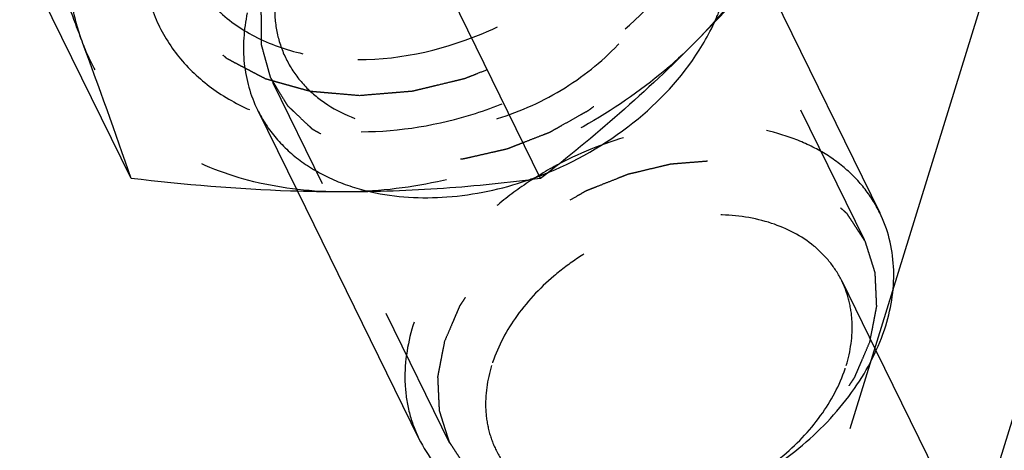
# Model space of a CAD drawing. Header units: millimetres. Extents: x 0 to 410, y 0 to 287.
# Tile 6 of 57: x 257.6 to 272.95, y 157.66 to 164.38. Entities that reach past the tile are written whole.
import ezdxf

# ---------------------------------------------------------------- set-up
doc = ezdxf.new("R2010")
doc.units = ezdxf.units.MM
doc.header["$LTSCALE"] = 22.55
doc.linetypes.add('HIDDEN', pattern=[0.2, 0.1, -0.1])
doc.layers.get('0').update_dxf_attribs({"linetype": 'CONTINUOUS'})
doc.layers.add('1_ASSI', color=7, linetype='CONTINUOUS')
doc.layers.add('DEFAULT_2', color=8, linetype='HIDDEN')

msp = doc.modelspace()

# ---------------------------------------------------------------- linework, layer by layer
at = {"color": 7, "linetype": 'Continuous'}
msp.add_line((274.83847, 171.89831), (271.20868, 160.15229), dxfattribs=at)
msp.add_arc((265.07781, 165.88369), 3.69327, 329.037451, 335.007587, dxfattribs=at)
for points, knots in [([(265.84827, 161.99784), (266.34841, 162.20466), (267.26548, 162.74908), (267.98311, 163.54697), (268.2448, 163.98359)], [0, 0, 0, 0, 0.51532052, 1, 1, 1, 1]), ([(263.07645, 161.69271), (263.46278, 161.60589), (264.2983, 161.56114), (265.11184, 161.73564), (265.51617, 161.87291)], [0, 0, 0, 0, 0.48114403, 1, 1, 1, 1]), ([(271.10083, 159.60629), (271.19236, 159.90246), (271.2609, 160.367), (271.17187, 160.9641), (271.07088, 161.23929), (271.00751, 161.36847)], [0, 0, 0, 0, 0.51614538, 0.76042895, 1, 1, 1, 1]), ([(263.82567, 157.84412), (263.89317, 157.70653), (264.06137, 157.44266), (264.39797, 157.10567), (264.81053, 156.83358), (265.4622, 156.55935), (266.41076, 156.42082), (267.60449, 156.56894), (268.58208, 156.93415), (269.30945, 157.3576), (269.96555, 157.84944), (270.63627, 158.56673), (270.99312, 159.25774), (271.10083, 159.60629)], [0, 0, 0, 0, 0.05076188, 0.10266116, 0.15665654, 0.21340488, 0.33572888, 0.46888443, 0.60809603, 0.67808438, 0.74713477, 0.87916636, 1, 1, 1, 1])]:
    msp.add_open_spline(points, degree=3, knots=knots, dxfattribs=at)
at = {"layer": '1_ASSI', "color": 7, "linetype": 'Continuous'}
for p, q in [((265.72243, 161.90084), (264.07714, 165.2536)), ((269.15991, 165.1335), (271.00752, 161.36847)), ((259.34113, 161.90084), (257.87538, 164.88773)), ((261.93194, 161.70311), (263.82566, 157.84412)), ((270.94911, 159.21756), (272.70265, 155.64421))]:
    msp.add_line(p, q, dxfattribs=at)
at = {"layer": '1_ASSI', "color": 8, "linetype": 'HIDDEN'}
for p, q in [((261.30907, 162.9724), (261.93194, 161.70311)), ((270.41481, 160.30634), (270.94911, 159.21756))]:
    msp.add_line(p, q, dxfattribs=at)
msp.add_arc((161.67042, 128.14372), 103.33979, 19.0662661, 20.3265153, dxfattribs=at)
for points, knots in [([(258.57506, 164.04082), (258.50904, 164.21935), (258.40834, 164.59378), (258.33823, 165.38962), (258.51448, 166.44579), (259.09794, 167.66715), (259.68803, 168.39719), (260.02746, 168.74078)], [0, 0, 0, 0, 0.11031752, 0.22328827, 0.46105595, 0.7200841, 1, 1, 1, 1]), ([(269.59941, 168.74078), (269.66544, 168.56225), (269.76613, 168.18782), (269.83624, 167.39198), (269.66, 166.33581), (269.07654, 165.11445), (268.48644, 164.38441), (268.14701, 164.04082)], [0, 0, 0, 0, 0.11031752, 0.22328827, 0.46105595, 0.7200841, 1, 1, 1, 1]), ([(258.57506, 164.04082), (258.5004, 164.2427), (258.18149, 165.09797), (257.85471, 165.95029), (257.60288, 166.6008)], [0, 0, 0, 0, 0.23580535, 1, 1, 1, 1]), ([(262.63484, 161.69084), (262.17145, 161.69084), (261.27806, 161.7852), (260.24507, 162.17967), (259.5654, 162.64509), (259.14227, 163.05316), (258.80462, 163.51968), (258.64052, 163.86385), (258.57506, 164.04082)], [0, 0, 0, 0, 0.27870691, 0.53474443, 0.65539857, 0.77215737, 0.8865138, 1, 1, 1, 1]), ([(268.14701, 164.04082), (267.78882, 163.67824), (266.98491, 163.01951), (265.6161, 162.27778), (264.14631, 161.80647), (263.13102, 161.69084), (262.63484, 161.69084)], [0, 0, 0, 0, 0.24930122, 0.50446868, 0.75729797, 1, 1, 1, 1])]:
    msp.add_open_spline(points, degree=3, knots=knots, dxfattribs=at)
at = {"layer": '1_ASSI', "color": 7, "linetype": 'Continuous'}
for points, knots in [([(270.36548, 166.6008), (270.01616, 166.15098), (269.30471, 165.27283), (268.54067, 164.4393), (268.14701, 164.04082)], [0, 0, 0, 0, 0.50415989, 1, 1, 1, 1]), ([(268.14701, 164.04082), (267.76295, 163.65205), (266.97657, 162.91229), (266.14218, 162.2278), (265.72243, 161.90084)], [0, 0, 0, 0, 0.50668517, 1, 1, 1, 1]), ([(262.63484, 161.69084), (262.36506, 161.69084), (261.26452, 161.71074), (260.16635, 161.80525), (259.34113, 161.90084)], [0, 0, 0, 0, 0.24513515, 1, 1, 1, 1]), ([(265.72243, 161.90084), (265.21986, 161.83516), (264.19264, 161.72792), (263.16013, 161.69084), (262.63484, 161.69084)], [0, 0, 0, 0, 0.49106078, 1, 1, 1, 1])]:
    msp.add_open_spline(points, degree=3, knots=knots, dxfattribs=at)
at = {"layer": 'DEFAULT_2', "color": 8, "linetype": 'HIDDEN'}
for p, q in [((277.12849, 171.26517), (258.97351, 112.51565)), ((270.77042, 160.94364), (268.00982, 166.56915)), ((264.30675, 157.77173), (261.54615, 163.39724)), ((271.20868, 160.15229), (267.91822, 149.50437))]:
    msp.add_line(p, q, dxfattribs=at)
for centre, radius, start, end in [((263.76242, 167.03773), 5.45445, 288.755255, 290.892359), ((263.74666, 167.07956), 5.49914, 290.890326, 291.781071), ((263.7407, 167.09452), 5.51525, 291.780922, 292.466032)]:
    msp.add_arc(centre, radius, start, end, dxfattribs=at)
for points, knots in [([(265.24915, 170.15077), (264.64814, 170.15077), (263.72907, 169.99315), (262.5875, 169.5368), (261.51882, 168.92443), (260.60917, 168.11057), (259.96374, 167.15154), (259.6452, 166.41505), (259.49638, 165.67347), (259.52617, 164.95457), (259.73696, 164.28854), (260.12102, 163.706), (260.65959, 163.23257), (261.32769, 162.88535), (262.09755, 162.67517), (262.64429, 162.63083), (262.92532, 162.63083)], [0, 0, 0, 0, 0.13834299, 0.21034331, 0.28240703, 0.42117751, 0.48619181, 0.54734361, 0.60466738, 0.65884741, 0.7112071, 0.76349097, 0.81746492, 0.87448709, 0.93531333, 1, 1, 1, 1]), ([(262.92532, 162.63083), (263.52634, 162.63083), (264.4454, 162.78845), (265.58697, 163.2448), (266.65565, 163.85717), (267.5653, 164.67103), (268.21073, 165.63007), (268.52927, 166.36655), (268.6781, 167.10813), (268.64831, 167.82703), (268.43752, 168.49307), (268.05345, 169.0756), (267.51488, 169.54903), (266.84678, 169.89625), (266.07693, 170.10644), (265.53018, 170.15077), (265.24915, 170.15077)], [0, 0, 0, 0, 0.13834299, 0.21034331, 0.28240703, 0.42117751, 0.48619181, 0.54734361, 0.60466738, 0.65884741, 0.7112071, 0.76349097, 0.81746492, 0.87448709, 0.93531333, 1, 1, 1, 1]), ([(262.87494, 163.75478), (263.5709, 163.75478), (264.63679, 164.00686), (265.86488, 164.69968), (266.65923, 165.38195), (267.25556, 166.17385), (267.61197, 167.02398), (267.68062, 167.74917), (267.58557, 168.28461), (267.49182, 168.53252), (267.43437, 168.64972)], [0, 0, 0, 0, 0.26979772, 0.40923332, 0.54485678, 0.67262216, 0.79020528, 0.89796989, 0.94940119, 1, 1, 1, 1]), ([(262.90019, 163.19267), (262.83629, 163.19814), (262.70847, 163.20909), (262.5487, 163.22275), (262.4209, 163.23371), (262.32501, 163.24186), (262.24521, 163.24887), (262.18913, 163.25336), (262.15744, 163.25657), (262.13268, 163.25716), (262.11169, 163.26469), (262.08239, 163.27232), (262.03172, 163.28679), (261.95901, 163.30688), (261.8719, 163.33124), (261.78475, 163.35552), (261.69763, 163.37984), (261.61045, 163.40409), (261.53796, 163.4245), (261.48691, 163.4384), (261.45822, 163.44695), (261.43534, 163.45165), (261.41766, 163.46289), (261.39227, 163.4756), (261.34869, 163.49891), (261.28598, 163.53165), (261.21093, 163.57117), (261.13582, 163.61063), (261.06073, 163.65012), (260.98559, 163.68955), (260.92315, 163.72259), (260.87909, 163.74535), (260.85447, 163.75894), (260.83443, 163.76748), (260.82042, 163.78236), (260.79963, 163.8), (260.76424, 163.83189), (260.71316, 163.87691), (260.65209, 163.93116), (260.59095, 163.98535), (260.52985, 164.03957), (260.46867, 164.09373), (260.41793, 164.13902), (260.38194, 164.17044), (260.36211, 164.18882), (260.34516, 164.2014), (260.33616, 164.21862), (260.32139, 164.23996), (260.29684, 164.27806), (260.26108, 164.33209), (260.21847, 164.3971), (260.17577, 164.46206), (260.13312, 164.52705), (260.09038, 164.59199), (260.05501, 164.64623), (260.02977, 164.68396), (260.0161, 164.70589), (260.00372, 164.72131), (259.99947, 164.74066), (259.99098, 164.76509), (259.97743, 164.80849), (259.95738, 164.87014), (259.93363, 164.94428), (259.90978, 165.01837), (259.88599, 165.09248), (259.8621, 165.16656), (259.84245, 165.22838), (259.82819, 165.27149), (259.82084, 165.29638), (259.81309, 165.31433), (259.81387, 165.33501), (259.81193, 165.36162), (259.80993, 165.40865), (259.80634, 165.47559), (259.80235, 165.55602), (259.79827, 165.63642), (259.79424, 165.71684), (259.79011, 165.79723), (259.78694, 165.86429), (259.7842, 165.9111), (259.78345, 165.93805), (259.78058, 165.95772), (259.78651, 165.97944), (259.79135, 166.00768), (259.80125, 166.05745), (259.81464, 166.12836), (259.83102, 166.21353), (259.85276, 166.32707), (259.87998, 166.469), (259.90174, 166.58254), (259.91262, 166.63931)], [0, 0, 0, 0, 0.03125, 0.0625, 0.078125, 0.09375, 0.109375, 0.1171875, 0.12109375, 0.125, 0.12890625, 0.1328125, 0.140625, 0.15625, 0.171875, 0.1875, 0.203125, 0.21875, 0.234375, 0.2421875, 0.24609375, 0.25, 0.25390625, 0.2578125, 0.265625, 0.28125, 0.296875, 0.3125, 0.328125, 0.34375, 0.359375, 0.3671875, 0.37109375, 0.375, 0.37890625, 0.3828125, 0.390625, 0.40625, 0.421875, 0.4375, 0.453125, 0.46875, 0.484375, 0.4921875, 0.49609375, 0.5, 0.50390625, 0.5078125, 0.515625, 0.53125, 0.546875, 0.5625, 0.578125, 0.59375, 0.609375, 0.6171875, 0.62109375, 0.625, 0.62890625, 0.6328125, 0.640625, 0.65625, 0.671875, 0.6875, 0.703125, 0.71875, 0.734375, 0.7421875, 0.74609375, 0.75, 0.75390625, 0.7578125, 0.765625, 0.78125, 0.796875, 0.8125, 0.828125, 0.84375, 0.859375, 0.8671875, 0.87109375, 0.875, 0.87890625, 0.8828125, 0.890625, 0.90625, 0.921875, 0.9375, 0.96875, 1, 1, 1, 1]), ([(268.01795, 166.63931), (267.99428, 166.58352), (267.94694, 166.47195), (267.88777, 166.33248), (267.8404, 166.22091), (267.80495, 166.13721), (267.77518, 166.06751), (267.7548, 166.01864), (267.74243, 165.99084), (267.73518, 165.96963), (267.72019, 165.94979), (267.70291, 165.92287), (267.6714, 165.87597), (267.62704, 165.80886), (267.57353, 165.72838), (267.5201, 165.64788), (267.46663, 165.56739), (267.41323, 165.48687), (267.36852, 165.41986), (267.33764, 165.37279), (267.31935, 165.34614), (267.30743, 165.32545), (267.28865, 165.30746), (267.266, 165.28253), (267.22525, 165.23933), (267.16761, 165.1774), (267.0982, 165.10318), (267.02886, 165.02893), (266.95949, 164.9547), (266.89018, 164.88043), (266.83223, 164.81865), (266.79204, 164.77519), (266.76849, 164.75068), (266.75249, 164.7314), (266.7301, 164.71557), (266.70247, 164.69326), (266.65308, 164.65477), (266.58306, 164.5995), (266.49881, 164.5333), (266.38655, 164.44501), (266.27434, 164.35663), (266.17599, 164.27953), (266.12703, 164.24067), (266.09871, 164.21897), (266.07845, 164.20125), (266.05443, 164.18907), (266.02373, 164.1709), (265.96938, 164.14), (265.86112, 164.07757), (265.70623, 163.98874), (265.55148, 163.89966), (265.44301, 163.83758), (265.38895, 163.8062), (265.35779, 163.78881), (265.33516, 163.77423), (265.30972, 163.76553), (265.27677, 163.75189), (265.21866, 163.72896), (265.10277, 163.68242), (264.93703, 163.61633), (264.77138, 163.54997), (264.65536, 163.50381), (264.59742, 163.48036), (264.5642, 163.46756), (264.5396, 163.45625), (264.51381, 163.45148), (264.47985, 163.44284), (264.42021, 163.42878), (264.30108, 163.3999), (264.16487, 163.36721), (264.02868, 163.33443), (263.92654, 163.3098), (263.84141, 163.28948), (263.78184, 163.27484), (263.74777, 163.26712), (263.72229, 163.25952), (263.69654, 163.25885), (263.66231, 163.25554), (263.60236, 163.25088), (263.51673, 163.24363), (263.41398, 163.23518), (263.27697, 163.22383), (263.10571, 163.20968), (262.9687, 163.19834), (262.90019, 163.19267)], [0, 0, 0, 0, 0.03125, 0.0625, 0.078125, 0.09375, 0.109375, 0.1171875, 0.12109375, 0.125, 0.12890625, 0.1328125, 0.140625, 0.15625, 0.171875, 0.1875, 0.203125, 0.21875, 0.234375, 0.2421875, 0.24609375, 0.25, 0.25390625, 0.2578125, 0.265625, 0.28125, 0.296875, 0.3125, 0.328125, 0.34375, 0.359375, 0.3671875, 0.37109375, 0.375, 0.37890625, 0.3828125, 0.390625, 0.40625, 0.421875, 0.4375, 0.46875, 0.484375, 0.4921875, 0.49609375, 0.5, 0.50390625, 0.5078125, 0.515625, 0.53125, 0.5625, 0.59375, 0.609375, 0.6171875, 0.62109375, 0.625, 0.62890625, 0.6328125, 0.640625, 0.65625, 0.6875, 0.71875, 0.734375, 0.7421875, 0.74609375, 0.75, 0.75390625, 0.7578125, 0.765625, 0.78125, 0.8125, 0.828125, 0.84375, 0.859375, 0.8671875, 0.87109375, 0.875, 0.87890625, 0.8828125, 0.890625, 0.90625, 0.921875, 0.9375, 0.96875, 1, 1, 1, 1]), ([(260.25203, 165.12648), (260.35556, 164.9153), (260.64517, 164.5165), (261.26502, 164.07735), (262.0298, 163.80983), (262.58683, 163.75478), (262.87494, 163.75478)], [0, 0, 0, 0, 0.22686982, 0.46507512, 0.72208502, 1, 1, 1, 1]), ([(261.57617, 164.54213), (261.57701, 164.39788), (261.61071, 164.11167), (261.76407, 163.7092), (262.01416, 163.35634), (262.47353, 162.95985), (263.08152, 162.72252), (263.74653, 162.64397), (264.48288, 162.67159), (265.41366, 162.91249), (266.41932, 163.47248), (267.21713, 164.24225), (267.56506, 164.87848), (267.66466, 165.20078)], [0, 0, 0, 0, 0.05310082, 0.10492133, 0.1569476, 0.21063242, 0.32642838, 0.38988578, 0.45660103, 0.59662278, 0.73921859, 0.87582497, 1, 1, 1, 1]), ([(261.36329, 164.51302), (261.36372, 164.47152), (261.36458, 164.38854), (261.36587, 164.26406), (261.36697, 164.16033), (261.36768, 164.0877), (261.36819, 164.04623), (261.36827, 164.02025), (261.36887, 163.99959), (261.36785, 163.98377), (261.37244, 163.9692), (261.3777, 163.94958), (261.38457, 163.92512), (261.40081, 163.86636), (261.41983, 163.79783), (261.44154, 163.71949), (261.45783, 163.66075), (261.47408, 163.60199), (261.48774, 163.55307), (261.49708, 163.51873), (261.50276, 163.49926), (261.50717, 163.47922), (261.52173, 163.45831), (261.54209, 163.42351), (261.56854, 163.38047), (261.61031, 163.31136), (261.66266, 163.22502), (261.71515, 163.13879), (261.74889, 163.08249), (261.76488, 163.05678), (261.77451, 163.03897), (261.79402, 163.02154), (261.81646, 163.00001), (261.84671, 162.97151), (261.89951, 162.92155), (261.97497, 162.85017), (262.0506, 162.77897), (262.10314, 162.72877), (262.13381, 162.70065), (262.155, 162.67796), (262.18311, 162.66138), (262.22155, 162.64013), (262.28838, 162.60255), (262.38407, 162.54904), (262.47973, 162.49554), (262.55616, 162.45259), (262.60418, 162.4261), (262.6373, 162.40686), (262.65699, 162.39695), (262.67954, 162.39111), (262.70675, 162.38241), (262.77286, 162.36269), (262.8717, 162.33264), (262.98165, 162.29943), (263.06965, 162.27292), (263.1245, 162.25613), (263.16872, 162.24321), (263.21169, 162.22844), (263.27437, 162.22318), (263.34841, 162.21516), (263.44755, 162.20507), (263.57131, 162.19218), (263.69521, 162.17966), (263.78175, 162.1703), (263.82528, 162.16642), (263.84973, 162.16292), (263.87635, 162.16601), (263.90889, 162.16761), (263.96136, 162.17145), (264.053, 162.17757), (264.184, 162.18658), (264.31498, 162.19563), (264.40665, 162.2017), (264.45907, 162.20562), (264.51134, 162.20783), (264.57781, 162.22283), (264.68419, 162.24717), (264.81717, 162.27746), (264.95013, 162.30786), (265.05653, 162.33201), (265.13626, 162.35057), (265.20292, 162.36462), (265.25458, 162.38629), (265.30652, 162.40614), (265.37135, 162.43157), (265.47514, 162.47192), (265.60488, 162.52242), (265.72155, 162.56801), (265.79949, 162.59815), (265.83172, 162.6111), (265.85807, 162.62053), (265.88234, 162.63334), (265.92385, 162.65733), (265.98365, 162.69078), (266.07906, 162.74474), (266.19834, 162.81215), (266.31789, 162.87914), (266.41285, 162.93379), (266.47378, 162.96552), (266.51629, 163.00043), (266.55989, 163.03367), (266.63568, 163.09263), (266.74421, 163.17644), (266.85265, 163.2604), (266.92857, 163.31915), (266.97196, 163.35272), (267.00448, 163.37791), (267.03708, 163.40304), (267.0718, 163.44271), (267.13664, 163.50926), (267.22713, 163.60583), (267.31843, 163.70185), (267.39123, 163.7788), (267.43692, 163.82682), (267.47308, 163.86538), (267.50126, 163.89389), (267.5204, 163.92602), (267.54908, 163.9676), (267.58385, 164.02001), (267.64008, 164.10362), (267.7102, 164.2082), (267.78024, 164.31279), (267.82604, 164.38072), (267.84687, 164.41213), (267.85787, 164.42773), (267.86376, 164.44425), (267.87339, 164.46597), (267.88483, 164.49322), (267.90347, 164.53676), (267.93593, 164.61299), (267.98238, 164.72187), (268.03809, 164.85253), (268.07524, 164.93964), (268.09381, 164.9832)], [0, 0, 0, 0, 0.015625, 0.03125, 0.046875, 0.0546875, 0.05859375, 0.0625, 0.06445312, 0.06640625, 0.06835938, 0.0703125, 0.07421875, 0.078125, 0.09375, 0.1015625, 0.109375, 0.1171875, 0.125, 0.12890625, 0.13085938, 0.1328125, 0.13671875, 0.140625, 0.1484375, 0.15625, 0.171875, 0.1875, 0.1953125, 0.19726562, 0.19921875, 0.203125, 0.20703125, 0.2109375, 0.21875, 0.234375, 0.25, 0.2578125, 0.26171875, 0.265625, 0.26953125, 0.2734375, 0.28125, 0.296875, 0.3125, 0.3203125, 0.328125, 0.33203125, 0.33398438, 0.3359375, 0.33984375, 0.34375, 0.359375, 0.375, 0.3828125, 0.390625, 0.39453125, 0.3984375, 0.40625, 0.4140625, 0.421875, 0.4375, 0.453125, 0.4609375, 0.46484375, 0.46679688, 0.46875, 0.47265625, 0.4765625, 0.484375, 0.5, 0.515625, 0.5234375, 0.52734375, 0.53125, 0.5390625, 0.546875, 0.5625, 0.578125, 0.5859375, 0.59375, 0.6015625, 0.60546875, 0.609375, 0.6171875, 0.625, 0.640625, 0.65625, 0.66015625, 0.6640625, 0.66601562, 0.66796875, 0.671875, 0.6796875, 0.6875, 0.703125, 0.71875, 0.7265625, 0.734375, 0.73828125, 0.7421875, 0.75, 0.765625, 0.78125, 0.7890625, 0.79296875, 0.796875, 0.80078125, 0.8046875, 0.8125, 0.828125, 0.84375, 0.8515625, 0.859375, 0.86328125, 0.8671875, 0.87109375, 0.875, 0.8828125, 0.890625, 0.90625, 0.921875, 0.9296875, 0.93164062, 0.93359375, 0.93554688, 0.9375, 0.94140625, 0.9453125, 0.953125, 0.96875, 0.984375, 1, 1, 1, 1]), ([(268.42525, 164.32329), (268.44101, 164.35721), (268.50081, 164.49155), (268.55186, 164.62982), (268.58424, 164.73458)], [0, 0, 0, 0, 0.25432943, 1, 1, 1, 1]), ([(261.15011, 164.4838), (261.09476, 164.22575), (261.05695, 163.7036), (261.19896, 163.19678), (261.30906, 162.97242)], [0, 0, 0, 0, 0.51362618, 1, 1, 1, 1]), ([(261.30906, 162.97242), (261.38673, 162.81414), (261.58659, 162.51194), (261.99631, 162.13971), (262.50158, 161.85695), (262.87894, 161.7371), (263.07645, 161.69271)], [0, 0, 0, 0, 0.23477908, 0.47643476, 0.73043297, 1, 1, 1, 1]), ([(271.00751, 161.36847), (270.94001, 161.50606), (270.77181, 161.76993), (270.43521, 162.10692), (270.02265, 162.37901), (269.37097, 162.65324), (268.42242, 162.79177), (267.22868, 162.64365), (266.2511, 162.27844), (265.52373, 161.85499), (264.86763, 161.36315), (264.19688, 160.64588), (263.84006, 159.95485), (263.73234, 159.60629)], [0, 0, 0, 0, 0.05076227, 0.10266127, 0.15665658, 0.21340489, 0.33572878, 0.46888424, 0.60809574, 0.67808402, 0.74713438, 0.87916513, 1, 1, 1, 1]), ([(270.85441, 159.35769), (270.86325, 159.40333), (270.88093, 159.49462), (270.90305, 159.60873), (270.92072, 159.70002), (270.93404, 159.76849), (270.94492, 159.82552), (270.95296, 159.86551), (270.9569, 159.88826), (270.96169, 159.90561), (270.95946, 159.92184), (270.95893, 159.94387), (270.95686, 159.98224), (270.95451, 160.03715), (270.95142, 160.103), (270.94841, 160.16886), (270.94537, 160.23471), (270.94239, 160.30059), (270.9397, 160.35542), (270.93824, 160.39393), (270.93675, 160.41573), (270.93746, 160.43266), (270.93119, 160.44738), (270.92527, 160.46778), (270.91376, 160.50312), (270.89793, 160.55379), (270.87867, 160.61452), (270.85948, 160.67527), (270.84026, 160.736), (270.82111, 160.79677), (270.80493, 160.84732), (270.79403, 160.88287), (270.78715, 160.90293), (270.78382, 160.91871), (270.7735, 160.93166), (270.76217, 160.94991), (270.74122, 160.9814), (270.71189, 161.02662), (270.67643, 161.08078), (270.64104, 161.13498), (270.60563, 161.18915), (270.57027, 161.24337), (270.54063, 161.28841), (270.52022, 161.32022), (270.50802, 161.33797), (270.50041, 161.35247), (270.48692, 161.36243), (270.47098, 161.3773), (270.44214, 161.40257), (270.40144, 161.43907), (270.35238, 161.4827), (270.30338, 161.52638), (270.25435, 161.57003), (270.20538, 161.61374), (270.1644, 161.65001), (270.13604, 161.67569), (270.11934, 161.68992), (270.1082, 161.70184), (270.09177, 161.70896), (270.07172, 161.72013), (270.03577, 161.73888), (269.98486, 161.76609), (269.92358, 161.79857), (269.84192, 161.84191), (269.76032, 161.88533), (269.68874, 161.9231), (269.65319, 161.94229), (269.63249, 161.95276), (269.61807, 161.96201), (269.59939, 161.96591), (269.57597, 161.97298), (269.53429, 161.98449), (269.45142, 162.00812), (269.33276, 162.04152), (269.21428, 162.07517), (269.13116, 162.09846), (269.08982, 162.11044), (269.06585, 162.11675), (269.04885, 162.12297), (269.02812, 162.12352), (269.00179, 162.12623), (268.95509, 162.13004), (268.8887, 162.13597), (268.8089, 162.14288), (268.70254, 162.15216), (268.59618, 162.16151), (268.50308, 162.16945), (268.45659, 162.17375), (268.42992, 162.17567), (268.41023, 162.17865), (268.38933, 162.17573), (268.36189, 162.17389), (268.31366, 162.16973), (268.21736, 162.16208), (268.0797, 162.15076), (267.94208, 162.1397), (267.84572, 162.13169), (267.79757, 162.12801), (267.77001, 162.12539), (267.74946, 162.1249), (267.72847, 162.11874), (267.70064, 162.1125), (267.65186, 162.10066), (267.55436, 162.07764), (267.41505, 162.04437), (267.27573, 162.01135), (267.17824, 161.98799), (267.12945, 161.97662), (267.10165, 161.96962), (267.08056, 161.96578), (267.0604, 161.95658), (267.0332, 161.94618), (266.98576, 161.92711), (266.89076, 161.88959), (266.75511, 161.83565), (266.6194, 161.78193), (266.52448, 161.74409), (266.47692, 161.72547), (266.44991, 161.71435), (266.42919, 161.70737), (266.4102, 161.69519), (266.38428, 161.68076), (266.33919, 161.65467), (266.24882, 161.60309), (266.11984, 161.52907), (265.99073, 161.45524), (265.90054, 161.40338), (265.85521, 161.37768), (265.82969, 161.36263), (265.80946, 161.35234), (265.79339, 161.33825), (265.77051, 161.32079), (265.73116, 161.28962), (265.65196, 161.22772), (265.5391, 161.13904), (265.42605, 161.05051), (265.34712, 160.98839), (265.30739, 160.95752), (265.28512, 160.93958), (265.26719, 160.92696), (265.25393, 160.91113), (265.23463, 160.89114), (265.2016, 160.85564), (265.135, 160.785), (265.04017, 160.68388), (264.94512, 160.58289), (264.87883, 160.51208), (264.84537, 160.47681), (264.82676, 160.45645), (264.81135, 160.44176), (264.80153, 160.42485), (264.78648, 160.40307), (264.76107, 160.3646), (264.70958, 160.28791), (264.63641, 160.17822), (264.56297, 160.06861), (264.51185, 159.9918), (264.48593, 159.95349), (264.4717, 159.93145), (264.45941, 159.91535), (264.45327, 159.89758), (264.44295, 159.87447), (264.42588, 159.83376), (264.40098, 159.77574), (264.37132, 159.70605), (264.33169, 159.61316), (264.28219, 159.49703), (264.24257, 159.40413), (264.22277, 159.35769)], [0, 0, 0, 0, 0.015625, 0.03125, 0.0390625, 0.046875, 0.0546875, 0.05859375, 0.06054688, 0.0625, 0.06445312, 0.06640625, 0.0703125, 0.078125, 0.0859375, 0.09375, 0.1015625, 0.109375, 0.1171875, 0.12109375, 0.12304688, 0.125, 0.12695312, 0.12890625, 0.1328125, 0.140625, 0.1484375, 0.15625, 0.1640625, 0.171875, 0.1796875, 0.18359375, 0.18554688, 0.1875, 0.18945312, 0.19140625, 0.1953125, 0.203125, 0.2109375, 0.21875, 0.2265625, 0.234375, 0.2421875, 0.24609375, 0.24804688, 0.25, 0.25195312, 0.25390625, 0.2578125, 0.265625, 0.2734375, 0.28125, 0.2890625, 0.296875, 0.3046875, 0.30859375, 0.31054688, 0.3125, 0.31445312, 0.31640625, 0.3203125, 0.328125, 0.3359375, 0.34375, 0.359375, 0.3671875, 0.37109375, 0.37304688, 0.375, 0.37695312, 0.37890625, 0.3828125, 0.390625, 0.40625, 0.421875, 0.4296875, 0.43359375, 0.43554688, 0.4375, 0.43945312, 0.44140625, 0.4453125, 0.453125, 0.4609375, 0.46875, 0.484375, 0.4921875, 0.49609375, 0.49804688, 0.5, 0.50195312, 0.50390625, 0.5078125, 0.515625, 0.53125, 0.546875, 0.5546875, 0.55859375, 0.56054688, 0.5625, 0.56445312, 0.56640625, 0.5703125, 0.578125, 0.59375, 0.609375, 0.6171875, 0.62109375, 0.62304688, 0.625, 0.62695312, 0.62890625, 0.6328125, 0.640625, 0.65625, 0.671875, 0.6796875, 0.68359375, 0.68554688, 0.6875, 0.68945312, 0.69140625, 0.6953125, 0.703125, 0.71875, 0.734375, 0.7421875, 0.74609375, 0.74804688, 0.75, 0.75195312, 0.75390625, 0.7578125, 0.765625, 0.78125, 0.796875, 0.8046875, 0.80859375, 0.81054688, 0.8125, 0.81445312, 0.81640625, 0.8203125, 0.828125, 0.84375, 0.859375, 0.8671875, 0.87109375, 0.87304688, 0.875, 0.87695312, 0.87890625, 0.8828125, 0.890625, 0.90625, 0.921875, 0.9296875, 0.93359375, 0.93554688, 0.9375, 0.93945312, 0.94140625, 0.9453125, 0.953125, 0.9609375, 0.96875, 0.984375, 1, 1, 1, 1]), ([(270.41479, 160.30633), (270.36417, 160.40953), (270.23799, 160.60743), (269.89514, 160.95103), (269.30758, 161.25335), (268.47653, 161.37346), (267.58053, 161.26282), (266.84751, 160.98882), (266.30197, 160.67123), (265.80991, 160.30235), (265.30682, 159.76441), (265.03923, 159.24611), (264.95845, 158.98468)], [0, 0, 0, 0, 0.05078635, 0.10270958, 0.21303478, 0.33541497, 0.46863314, 0.60790996, 0.67793041, 0.74701361, 0.87910406, 1, 1, 1, 1]), ([(270.48481, 158.98468), (270.55346, 159.20682), (270.60484, 159.55524), (270.5381, 160.00308), (270.46232, 160.20945), (270.41479, 160.30633)], [0, 0, 0, 0, 0.51616019, 0.7604443, 1, 1, 1, 1]), ([(263.73234, 159.60629), (263.64082, 159.31013), (263.57226, 158.84559), (263.66131, 158.24849), (263.7623, 157.9733), (263.82567, 157.84412)], [0, 0, 0, 0, 0.5161341, 0.76043203, 1, 1, 1, 1]), ([(264.22277, 159.35769), (264.21393, 159.31204), (264.19624, 159.22075), (264.17413, 159.10664), (264.15646, 159.01535), (264.14314, 158.94688), (264.13226, 158.88985), (264.12422, 158.84986), (264.12028, 158.82712), (264.11548, 158.80976), (264.11772, 158.79353), (264.11825, 158.7715), (264.12031, 158.73313), (264.12267, 158.67822), (264.12575, 158.61237), (264.12876, 158.54651), (264.13181, 158.48066), (264.13478, 158.41478), (264.13747, 158.35995), (264.13894, 158.32144), (264.14043, 158.29964), (264.13972, 158.28271), (264.14599, 158.26799), (264.15191, 158.24759), (264.16341, 158.21225), (264.17925, 158.16158), (264.19851, 158.10085), (264.2177, 158.0401), (264.23692, 157.97937), (264.25607, 157.9186), (264.27224, 157.86805), (264.28315, 157.8325), (264.29003, 157.81244), (264.29336, 157.79666), (264.30368, 157.78371), (264.315, 157.76546), (264.33595, 157.73397), (264.36529, 157.68875), (264.40075, 157.63459), (264.43613, 157.58039), (264.47155, 157.52622), (264.50691, 157.472), (264.53655, 157.42696), (264.55695, 157.39516), (264.56915, 157.3774), (264.57677, 157.3629), (264.59026, 157.35294), (264.60619, 157.33808), (264.63504, 157.3128), (264.67574, 157.2763), (264.7248, 157.23267), (264.7738, 157.18899), (264.82283, 157.14534), (264.8718, 157.10163), (264.91277, 157.06536), (264.94114, 157.03968), (264.95784, 157.02546), (264.96898, 157.01353), (264.9854, 157.00641), (265.00545, 156.99525), (265.04141, 156.97649), (265.09232, 156.94928), (265.1536, 156.91681), (265.23526, 156.87346), (265.31686, 156.83004), (265.38844, 156.79228), (265.42398, 156.77309), (265.44469, 156.76261), (265.4591, 156.75336), (265.47778, 156.74946), (265.50121, 156.74239), (265.54289, 156.73088), (265.62575, 156.70725), (265.74441, 156.67385), (265.8629, 156.6402), (265.94601, 156.61691), (265.98735, 156.60494), (266.01132, 156.59862), (266.02832, 156.5924), (266.04905, 156.59185), (266.07539, 156.58915), (266.12208, 156.58533), (266.18847, 156.5794), (266.26828, 156.57249), (266.37464, 156.56322), (266.48099, 156.55386), (266.5741, 156.54593), (266.62058, 156.54162), (266.64726, 156.5397), (266.66695, 156.53673), (266.68785, 156.53964), (266.71529, 156.54148), (266.76351, 156.54565), (266.85982, 156.5533), (266.99748, 156.56461), (267.1351, 156.57568), (267.23146, 156.58368), (267.27961, 156.58736), (267.30717, 156.58998), (267.32772, 156.59047), (267.34871, 156.59663), (267.37654, 156.60287), (267.42531, 156.61471), (267.52282, 156.63774), (267.66213, 156.671), (267.80145, 156.70402), (267.89893, 156.72738), (267.94773, 156.73876), (267.97553, 156.74575), (267.99662, 156.74959), (268.01677, 156.7588), (268.04397, 156.76919), (268.09142, 156.78826), (268.18642, 156.82578), (268.32207, 156.87972), (268.45777, 156.93344), (268.55269, 156.97128), (268.60025, 156.9899), (268.62727, 157.00102), (268.64798, 157.008), (268.66697, 157.02018), (268.6929, 157.03461), (268.73798, 157.0607), (268.82836, 157.11228), (268.95733, 157.1863), (269.08644, 157.26013), (269.17663, 157.31199), (269.22197, 157.3377), (269.24749, 157.35274), (269.26772, 157.36303), (269.28379, 157.37712), (269.30666, 157.39458), (269.34602, 157.42575), (269.42522, 157.48765), (269.53808, 157.57633), (269.65113, 157.66486), (269.73006, 157.72698), (269.76979, 157.75785), (269.79206, 157.7758), (269.80998, 157.78841), (269.82324, 157.80424), (269.84255, 157.82423), (269.87558, 157.85974), (269.94218, 157.93037), (270.03701, 158.03149), (270.13206, 158.13248), (270.19834, 158.20329), (270.23181, 158.23856), (270.25041, 158.25892), (270.26583, 158.27361), (270.27565, 158.29053), (270.29069, 158.3123), (270.31611, 158.35078), (270.36759, 158.42746), (270.44077, 158.53716), (270.5142, 158.64677), (270.56532, 158.72357), (270.59124, 158.76188), (270.60548, 158.78392), (270.61777, 158.80002), (270.6239, 158.81779), (270.63423, 158.8409), (270.65129, 158.88161), (270.6762, 158.93963), (270.70586, 159.00932), (270.74548, 159.10221), (270.79499, 159.21834), (270.8346, 159.31124), (270.85441, 159.35769)], [0, 0, 0, 0, 0.015625, 0.03125, 0.0390625, 0.046875, 0.0546875, 0.05859375, 0.06054688, 0.0625, 0.06445312, 0.06640625, 0.0703125, 0.078125, 0.0859375, 0.09375, 0.1015625, 0.109375, 0.1171875, 0.12109375, 0.12304688, 0.125, 0.12695312, 0.12890625, 0.1328125, 0.140625, 0.1484375, 0.15625, 0.1640625, 0.171875, 0.1796875, 0.18359375, 0.18554688, 0.1875, 0.18945312, 0.19140625, 0.1953125, 0.203125, 0.2109375, 0.21875, 0.2265625, 0.234375, 0.2421875, 0.24609375, 0.24804688, 0.25, 0.25195312, 0.25390625, 0.2578125, 0.265625, 0.2734375, 0.28125, 0.2890625, 0.296875, 0.3046875, 0.30859375, 0.31054688, 0.3125, 0.31445312, 0.31640625, 0.3203125, 0.328125, 0.3359375, 0.34375, 0.359375, 0.3671875, 0.37109375, 0.37304688, 0.375, 0.37695312, 0.37890625, 0.3828125, 0.390625, 0.40625, 0.421875, 0.4296875, 0.43359375, 0.43554688, 0.4375, 0.43945312, 0.44140625, 0.4453125, 0.453125, 0.4609375, 0.46875, 0.484375, 0.4921875, 0.49609375, 0.49804688, 0.5, 0.50195312, 0.50390625, 0.5078125, 0.515625, 0.53125, 0.546875, 0.5546875, 0.55859375, 0.56054688, 0.5625, 0.56445312, 0.56640625, 0.5703125, 0.578125, 0.59375, 0.609375, 0.6171875, 0.62109375, 0.62304688, 0.625, 0.62695312, 0.62890625, 0.6328125, 0.640625, 0.65625, 0.671875, 0.6796875, 0.68359375, 0.68554688, 0.6875, 0.68945312, 0.69140625, 0.6953125, 0.703125, 0.71875, 0.734375, 0.7421875, 0.74609375, 0.74804688, 0.75, 0.75195312, 0.75390625, 0.7578125, 0.765625, 0.78125, 0.796875, 0.8046875, 0.80859375, 0.81054688, 0.8125, 0.81445312, 0.81640625, 0.8203125, 0.828125, 0.84375, 0.859375, 0.8671875, 0.87109375, 0.87304688, 0.875, 0.87695312, 0.87890625, 0.8828125, 0.890625, 0.90625, 0.921875, 0.9296875, 0.93359375, 0.93554688, 0.9375, 0.93945312, 0.94140625, 0.9453125, 0.953125, 0.9609375, 0.96875, 0.984375, 1, 1, 1, 1]), ([(264.95845, 158.98468), (264.88981, 158.76257), (264.83838, 158.41418), (264.90514, 157.96635), (264.98092, 157.75997), (265.02844, 157.6631)], [0, 0, 0, 0, 0.51613443, 0.76043397, 1, 1, 1, 1]), ([(265.02844, 157.6631), (265.07907, 157.5599), (265.20524, 157.362), (265.5481, 157.0184), (266.13565, 156.71608), (266.9667, 156.59597), (267.8627, 156.70661), (268.59572, 156.98061), (269.14126, 157.2982), (269.63333, 157.66707), (270.13637, 158.20503), (270.40403, 158.72327), (270.48481, 158.98468)], [0, 0, 0, 0, 0.05078634, 0.10271001, 0.21303589, 0.33541686, 0.46863587, 0.60791358, 0.67793448, 0.74701809, 0.87910989, 1, 1, 1, 1])]:
    msp.add_open_spline(points, degree=3, knots=knots, dxfattribs=at)

doc.saveas('drawing.dxf')
